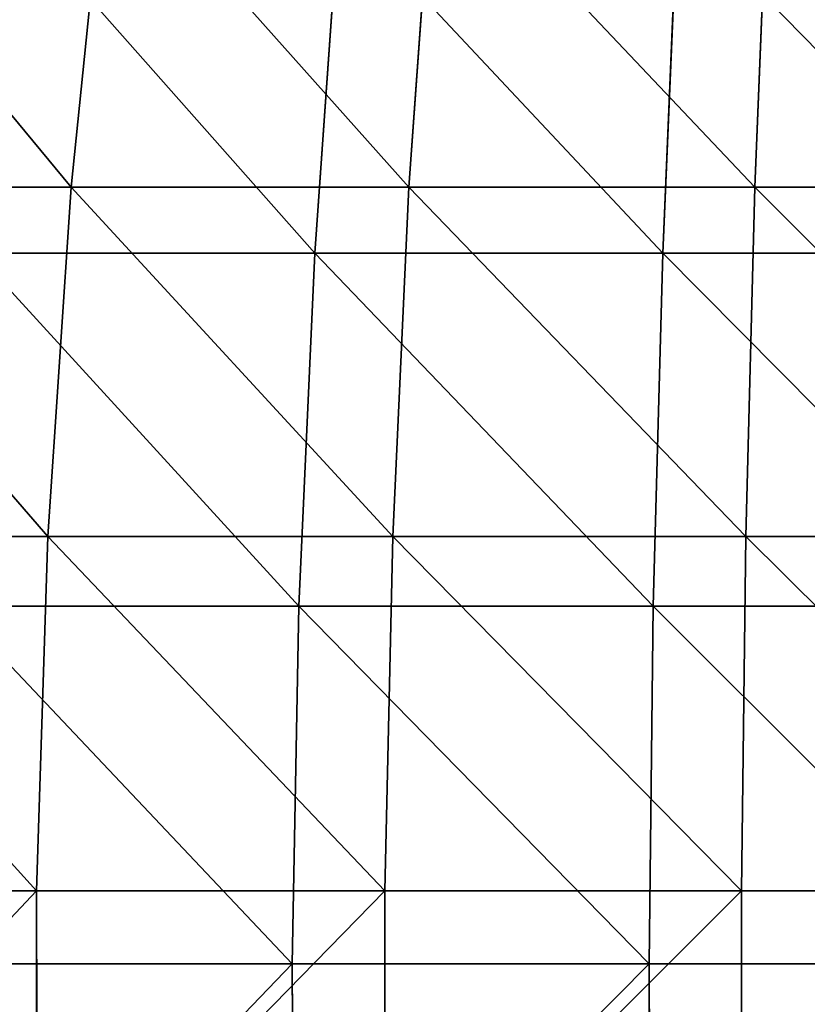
# Model space of a CAD drawing. Extents: x 0.03 to 6.33, y -5.07 to 0.
# Tile 208 of 256: x 2.54 to 2.97, y -3.08 to -2.54. Entities that reach past the tile are written whole.
import ezdxf

# ---------------------------------------------------------------- set-up
doc = ezdxf.new("R2010")
doc.units = 0
doc.header["$MEASUREMENT"] = 0
doc.layers.get('0').update_dxf_attribs({"linetype": 'CONTINUOUS'})

# ---------------------------------------------------------------- blocks, each defined once
blk = doc.blocks.new('KINKIET_CERAMICZNY_222_STL')
at = {"color": 0}
for p, q in [((2.58585, -2.44203, 1.71122), (2.56692, -2.62832, 1.76565)), ((2.58585, -2.44203, 1.71122), (2.56692, -2.62832, 1.76565)), ((2.58585, -2.44203, -1.71122), (2.56692, -2.62832, -1.76565)), ((2.58585, -2.44203, -1.71122), (2.56692, -2.62832, -1.76565)), ((2.76496, -2.44203, 1.76335), (2.75172, -2.62832, 1.81944)), ((2.76496, -2.44203, 1.76335), (2.75172, -2.62832, 1.81944)), ((2.76496, -2.44203, -1.76335), (2.75172, -2.62832, -1.81944)), ((2.76496, -2.44203, -1.76335), (2.75172, -2.62832, -1.81944)), ((2.94847, -2.44203, 1.7968), (2.94107, -2.62832, 1.85395)), ((2.94847, -2.44203, 1.7968), (2.94107, -2.62832, 1.85395)), ((2.94847, -2.44203, -1.7968), (2.94107, -2.62832, -1.85395)), ((2.94847, -2.44203, -1.7968), (2.94107, -2.62832, -1.85395)), ((2.70019, -2.66431, 1.85739), (2.71358, -2.47534, 1.80568)), ((2.70019, -2.66431, 1.85739), (2.71358, -2.47534, 1.80568)), ((2.70019, -2.66431, -1.85739), (2.71358, -2.47534, -1.80568)), ((2.70019, -2.66431, -1.85739), (2.71358, -2.47534, -1.80568)), ((2.89057, -2.66431, 1.89651), (2.89866, -2.47534, 1.84372)), ((2.89057, -2.66431, 1.89651), (2.89866, -2.47534, 1.84372)), ((2.89057, -2.66431, -1.89651), (2.89866, -2.47534, -1.84372)), ((2.89057, -2.66431, -1.89651), (2.89866, -2.47534, -1.84372)), ((2.38863, -2.62832, 1.69314), (2.56692, -2.62832, 1.76565)), ((2.56692, -2.62832, -1.76565), (2.38863, -2.62832, -1.69314)), ((2.38863, -2.62832, 1.69314), (2.56692, -2.62832, 1.76565)), ((2.56692, -2.62832, -1.76565), (2.38863, -2.62832, -1.69314)), ((2.56692, -2.62832, 1.76565), (2.55426, -2.81948, 1.80204)), ((2.56692, -2.62832, 1.76565), (2.55426, -2.81948, 1.80204)), ((2.56692, -2.62832, -1.76565), (2.55426, -2.81948, -1.80204)), ((2.56692, -2.62832, -1.76565), (2.55426, -2.81948, -1.80204)), ((2.56692, -2.62832, 1.76565), (2.75172, -2.62832, 1.81944)), ((2.75172, -2.62832, -1.81944), (2.56692, -2.62832, -1.76565)), ((2.56692, -2.62832, 1.76565), (2.75172, -2.62832, 1.81944)), ((2.75172, -2.62832, -1.81944), (2.56692, -2.62832, -1.76565)), ((2.75172, -2.62832, 1.81944), (2.74287, -2.81948, 1.85694)), ((2.75172, -2.62832, 1.81944), (2.74287, -2.81948, 1.85694)), ((2.75172, -2.62832, -1.81944), (2.74287, -2.81948, -1.85694)), ((2.75172, -2.62832, -1.81944), (2.74287, -2.81948, -1.85694)), ((2.75172, -2.62832, 1.81944), (2.94107, -2.62832, 1.85395)), ((2.94107, -2.62832, -1.85395), (2.75172, -2.62832, -1.81944)), ((2.75172, -2.62832, 1.81944), (2.94107, -2.62832, 1.85395)), ((2.94107, -2.62832, -1.85395), (2.75172, -2.62832, -1.81944)), ((2.94107, -2.62832, 1.85395), (2.93612, -2.81948, 1.89216)), ((2.94107, -2.62832, 1.85395), (2.93612, -2.81948, 1.89216)), ((2.94107, -2.62832, -1.85395), (2.93612, -2.81948, -1.89216)), ((2.94107, -2.62832, -1.85395), (2.93612, -2.81948, -1.89216)), ((2.94107, -2.62832, 1.85395), (3.13297, -2.62832, 1.8688)), ((3.13297, -2.62832, -1.8688), (2.94107, -2.62832, -1.85395)), ((2.94107, -2.62832, 1.85395), (3.13297, -2.62832, 1.8688)), ((3.13297, -2.62832, -1.8688), (2.94107, -2.62832, -1.85395)), ((2.51475, -2.66431, 1.79921), (2.70019, -2.66431, 1.85739)), ((2.70019, -2.66431, -1.85739), (2.51475, -2.66431, -1.79921)), ((2.51475, -2.66431, 1.79921), (2.70019, -2.66431, 1.85739)), ((2.70019, -2.66431, -1.85739), (2.51475, -2.66431, -1.79921)), ((2.69159, -2.85766, 1.89061), (2.70019, -2.66431, 1.85739)), ((2.69159, -2.85766, 1.89061), (2.70019, -2.66431, 1.85739)), ((2.69159, -2.85766, -1.89061), (2.70019, -2.66431, -1.85739)), ((2.69159, -2.85766, -1.89061), (2.70019, -2.66431, -1.85739)), ((2.70019, -2.66431, 1.85739), (2.89057, -2.66431, 1.89651)), ((2.89057, -2.66431, -1.89651), (2.70019, -2.66431, -1.85739)), ((2.70019, -2.66431, 1.85739), (2.89057, -2.66431, 1.89651)), ((2.89057, -2.66431, -1.89651), (2.70019, -2.66431, -1.85739)), ((2.88537, -2.85766, 1.93044), (2.89057, -2.66431, 1.89651)), ((2.88537, -2.85766, 1.93044), (2.89057, -2.66431, 1.89651)), ((2.88537, -2.85766, -1.93044), (2.89057, -2.66431, -1.89651)), ((2.88537, -2.85766, -1.93044), (2.89057, -2.66431, -1.89651)), ((2.89057, -2.66431, 1.89651), (3.08392, -2.66431, 1.91618)), ((3.08392, -2.66431, -1.91618), (2.89057, -2.66431, -1.89651)), ((2.89057, -2.66431, 1.89651), (3.08392, -2.66431, 1.91618)), ((3.08392, -2.66431, -1.91618), (2.89057, -2.66431, -1.89651)), ((2.37229, -2.81948, 1.72804), (2.55426, -2.81948, 1.80204)), ((2.55426, -2.81948, -1.80204), (2.37229, -2.81948, -1.72804)), ((2.37229, -2.81948, 1.72804), (2.55426, -2.81948, 1.80204)), ((2.55426, -2.81948, -1.80204), (2.37229, -2.81948, -1.72804)), ((2.55426, -2.81948, 1.80204), (2.54801, -3.01355, 1.82002)), ((2.55426, -2.81948, 1.80204), (2.54801, -3.01355, 1.82002)), ((2.55426, -2.81948, -1.80204), (2.54801, -3.01355, -1.82002)), ((2.55426, -2.81948, -1.80204), (2.54801, -3.01355, -1.82002)), ((2.55426, -2.81948, 1.80204), (2.74287, -2.81948, 1.85694)), ((2.74287, -2.81948, -1.85694), (2.55426, -2.81948, -1.80204)), ((2.55426, -2.81948, 1.80204), (2.74287, -2.81948, 1.85694)), ((2.74287, -2.81948, -1.85694), (2.55426, -2.81948, -1.80204)), ((2.74287, -2.81948, 1.85694), (2.7385, -3.01355, 1.87547)), ((2.74287, -2.81948, 1.85694), (2.7385, -3.01355, 1.87547)), ((2.74287, -2.81948, -1.85694), (2.7385, -3.01355, -1.87547)), ((2.74287, -2.81948, -1.85694), (2.7385, -3.01355, -1.87547)), ((2.74287, -2.81948, 1.85694), (2.93612, -2.81948, 1.89216)), ((2.93612, -2.81948, -1.89216), (2.74287, -2.81948, -1.85694)), ((2.74287, -2.81948, 1.85694), (2.93612, -2.81948, 1.89216)), ((2.93612, -2.81948, -1.89216), (2.74287, -2.81948, -1.85694)), ((2.93612, -2.81948, 1.89216), (2.93368, -3.01355, 1.91103)), ((2.93612, -2.81948, 1.89216), (2.93368, -3.01355, 1.91103)), ((2.93612, -2.81948, -1.89216), (2.93368, -3.01355, -1.91103)), ((2.93612, -2.81948, -1.89216), (2.93368, -3.01355, -1.91103)), ((2.93612, -2.81948, 1.89216), (3.13198, -2.81948, 1.90732)), ((3.13198, -2.81948, -1.90732), (2.93612, -2.81948, -1.89216)), ((2.93612, -2.81948, 1.89216), (3.13198, -2.81948, 1.90732)), ((3.13198, -2.81948, -1.90732), (2.93612, -2.81948, -1.89216)), ((2.50283, -2.85766, 1.83139), (2.69159, -2.85766, 1.89061)), ((2.69159, -2.85766, -1.89061), (2.50283, -2.85766, -1.83139)), ((2.50283, -2.85766, 1.83139), (2.69159, -2.85766, 1.89061)), ((2.69159, -2.85766, -1.89061), (2.50283, -2.85766, -1.83139)), ((2.68786, -3.05347, 1.90502), (2.69159, -2.85766, 1.89061)), ((2.68786, -3.05347, 1.90502), (2.69159, -2.85766, 1.89061)), ((2.68786, -3.05347, -1.90502), (2.69159, -2.85766, -1.89061)), ((2.68786, -3.05347, -1.90502), (2.69159, -2.85766, -1.89061)), ((2.69159, -2.85766, 1.89061), (2.88537, -2.85766, 1.93044)), ((2.88537, -2.85766, -1.93044), (2.69159, -2.85766, -1.89061)), ((2.69159, -2.85766, 1.89061), (2.88537, -2.85766, 1.93044)), ((2.88537, -2.85766, -1.93044), (2.69159, -2.85766, -1.89061)), ((2.88312, -3.05347, 1.94515), (2.88537, -2.85766, 1.93044)), ((2.88312, -3.05347, 1.94515), (2.88537, -2.85766, 1.93044)), ((2.88312, -3.05347, -1.94515), (2.88537, -2.85766, -1.93044)), ((2.88312, -3.05347, -1.94515), (2.88537, -2.85766, -1.93044)), ((2.88537, -2.85766, 1.93044), (3.08219, -2.85766, 1.95045)), ((3.08219, -2.85766, -1.95045), (2.88537, -2.85766, -1.93044)), ((2.88537, -2.85766, 1.93044), (3.08219, -2.85766, 1.95045)), ((3.08219, -2.85766, -1.95045), (2.88537, -2.85766, -1.93044)), ((2.36423, -3.01355, 1.74527), (2.54801, -3.01355, 1.82002)), ((2.54801, -3.01355, -1.82002), (2.36423, -3.01355, -1.74527)), ((2.36423, -3.01355, 1.74527), (2.54801, -3.01355, 1.82002)), ((2.54801, -3.01355, -1.82002), (2.36423, -3.01355, -1.74527)), ((2.54801, -3.01355, 1.82002), (2.54822, -3.20855, 1.8194)), ((2.54801, -3.01355, 1.82002), (2.54822, -3.20855, 1.8194)), ((2.54801, -3.01355, 1.82002), (2.7385, -3.01355, 1.87547)), ((2.7385, -3.01355, -1.87547), (2.54801, -3.01355, -1.82002)), ((2.54801, -3.01355, -1.82002), (2.54822, -3.20855, -1.8194)), ((2.54801, -3.01355, -1.82002), (2.54822, -3.20855, -1.8194)), ((2.54801, -3.01355, 1.82002), (2.7385, -3.01355, 1.87547)), ((2.7385, -3.01355, -1.87547), (2.54801, -3.01355, -1.82002)), ((2.7385, -3.01355, 1.87547), (2.73865, -3.20855, 1.87483)), ((2.7385, -3.01355, 1.87547), (2.73865, -3.20855, 1.87483)), ((2.7385, -3.01355, 1.87547), (2.93368, -3.01355, 1.91103)), ((2.93368, -3.01355, -1.91103), (2.7385, -3.01355, -1.87547)), ((2.7385, -3.01355, -1.87547), (2.73865, -3.20855, -1.87483)), ((2.7385, -3.01355, -1.87547), (2.73865, -3.20855, -1.87483)), ((2.7385, -3.01355, 1.87547), (2.93368, -3.01355, 1.91103)), ((2.93368, -3.01355, -1.91103), (2.7385, -3.01355, -1.87547)), ((2.93368, -3.01355, 1.91103), (2.93376, -3.20855, 1.91039)), ((2.93368, -3.01355, 1.91103), (2.93376, -3.20855, 1.91039)), ((2.93368, -3.01355, 1.91103), (3.13149, -3.01355, 1.92635)), ((3.13149, -3.01355, -1.92635), (2.93368, -3.01355, -1.91103)), ((2.93368, -3.01355, -1.91103), (2.93376, -3.20855, -1.91039)), ((2.93368, -3.01355, -1.91103), (2.93376, -3.20855, -1.91039)), ((2.93368, -3.01355, 1.91103), (3.13149, -3.01355, 1.92635)), ((3.13149, -3.01355, -1.92635), (2.93368, -3.01355, -1.91103)), ((2.49766, -3.05347, 1.84535), (2.68786, -3.05347, 1.90502)), ((2.68786, -3.05347, -1.90502), (2.49766, -3.05347, -1.84535)), ((2.49766, -3.05347, 1.84535), (2.68786, -3.05347, 1.90502)), ((2.68786, -3.05347, -1.90502), (2.49766, -3.05347, -1.84535)), ((2.68786, -3.05347, 1.90502), (2.88312, -3.05347, 1.94515)), ((2.88312, -3.05347, -1.94515), (2.68786, -3.05347, -1.90502)), ((2.68904, -3.24978, 1.90047), (2.68786, -3.05347, 1.90502)), ((2.68786, -3.05347, 1.90502), (2.88312, -3.05347, 1.94515)), ((2.68904, -3.24978, 1.90047), (2.68786, -3.05347, 1.90502)), ((2.68904, -3.24978, -1.90047), (2.68786, -3.05347, -1.90502)), ((2.88312, -3.05347, -1.94515), (2.68786, -3.05347, -1.90502)), ((2.68904, -3.24978, -1.90047), (2.68786, -3.05347, -1.90502)), ((2.88312, -3.05347, 1.94515), (3.08143, -3.05347, 1.96531)), ((3.08143, -3.05347, -1.96531), (2.88312, -3.05347, -1.94515)), ((2.88383, -3.24978, 1.9405), (2.88312, -3.05347, 1.94515)), ((2.88312, -3.05347, 1.94515), (3.08143, -3.05347, 1.96531)), ((2.88383, -3.24978, 1.9405), (2.88312, -3.05347, 1.94515)), ((2.88383, -3.24978, -1.9405), (2.88312, -3.05347, -1.94515)), ((3.08143, -3.05347, -1.96531), (2.88312, -3.05347, -1.94515)), ((2.88383, -3.24978, -1.9405), (2.88312, -3.05347, -1.94515))]:
    blk.add_line(p, q, dxfattribs=at)
mesh = blk.add_polyface(dxfattribs=at)
corners = [(2.41306, -2.44203, 1.64094), (2.56692, -2.62832, 1.76565), (2.38863, -2.62832, 1.69314), (2.58585, -2.44203, 1.71122)]
mesh.append_faces([[corners[k] for k in face] for face in [(0, 1, 2), (1, 0, 3)]], dxfattribs={"vtx0": -1, "color": 0})
mesh = blk.add_polyface(dxfattribs=at)
corners = [(2.56692, -2.62832, -1.76565), (2.41306, -2.44203, -1.64094), (2.38863, -2.62832, -1.69314), (2.58585, -2.44203, -1.71122)]
mesh.append_faces([[corners[k] for k in face] for face in [(0, 1, 2), (1, 0, 3)]], dxfattribs={"vtx0": -1, "color": 0})
mesh = blk.add_polyface(dxfattribs=at)
corners = [(2.58585, -2.44203, 1.71122), (2.75172, -2.62832, 1.81944), (2.56692, -2.62832, 1.76565), (2.76496, -2.44203, 1.76335)]
mesh.append_faces([[corners[k] for k in face] for face in [(0, 1, 2), (1, 0, 3)]], dxfattribs={"vtx0": -1, "color": 0})
mesh = blk.add_polyface(dxfattribs=at)
corners = [(2.75172, -2.62832, -1.81944), (2.58585, -2.44203, -1.71122), (2.56692, -2.62832, -1.76565), (2.76496, -2.44203, -1.76335)]
mesh.append_faces([[corners[k] for k in face] for face in [(0, 1, 2), (1, 0, 3)]], dxfattribs={"vtx0": -1, "color": 0})
mesh = blk.add_polyface(dxfattribs=at)
corners = [(2.76496, -2.44203, 1.76335), (2.94107, -2.62832, 1.85395), (2.75172, -2.62832, 1.81944), (2.94847, -2.44203, 1.7968)]
mesh.append_faces([[corners[k] for k in face] for face in [(0, 1, 2), (1, 0, 3)]], dxfattribs={"vtx0": -1, "color": 0})
mesh = blk.add_polyface(dxfattribs=at)
corners = [(2.94107, -2.62832, -1.85395), (2.76496, -2.44203, -1.76335), (2.75172, -2.62832, -1.81944), (2.94847, -2.44203, -1.7968)]
mesh.append_faces([[corners[k] for k in face] for face in [(0, 1, 2), (1, 0, 3)]], dxfattribs={"vtx0": -1, "color": 0})
mesh = blk.add_polyface(dxfattribs=at)
corners = [(2.94847, -2.44203, 1.7968), (3.13297, -2.62832, 1.8688), (2.94107, -2.62832, 1.85395), (3.13445, -2.44203, 1.81119)]
mesh.append_faces([[corners[k] for k in face] for face in [(0, 1, 2), (1, 0, 3)]], dxfattribs={"vtx0": -1, "color": 0})
mesh = blk.add_polyface(dxfattribs=at)
corners = [(3.13297, -2.62832, -1.8688), (2.94847, -2.44203, -1.7968), (2.94107, -2.62832, -1.85395), (3.13445, -2.44203, -1.81119)]
mesh.append_faces([[corners[k] for k in face] for face in [(0, 1, 2), (1, 0, 3)]], dxfattribs={"vtx0": -1, "color": 0})
mesh = blk.add_polyface(dxfattribs=at)
corners = [(2.70019, -2.66431, 1.85739), (2.5333, -2.47534, 1.74912), (2.51475, -2.66431, 1.79921), (2.71358, -2.47534, 1.80568)]
mesh.append_faces([[corners[k] for k in face] for face in [(0, 1, 2), (1, 0, 3)]], dxfattribs={"vtx0": -1, "color": 0})
mesh = blk.add_polyface(dxfattribs=at)
corners = [(2.5333, -2.47534, -1.74912), (2.70019, -2.66431, -1.85739), (2.51475, -2.66431, -1.79921), (2.71358, -2.47534, -1.80568)]
mesh.append_faces([[corners[k] for k in face] for face in [(0, 1, 2), (1, 0, 3)]], dxfattribs={"vtx0": -1, "color": 0})
mesh = blk.add_polyface(dxfattribs=at)
corners = [(2.89057, -2.66431, 1.89651), (2.71358, -2.47534, 1.80568), (2.70019, -2.66431, 1.85739), (2.89866, -2.47534, 1.84372)]
mesh.append_faces([[corners[k] for k in face] for face in [(0, 1, 2), (1, 0, 3)]], dxfattribs={"vtx0": -1, "color": 0})
mesh = blk.add_polyface(dxfattribs=at)
corners = [(2.71358, -2.47534, -1.80568), (2.89057, -2.66431, -1.89651), (2.70019, -2.66431, -1.85739), (2.89866, -2.47534, -1.84372)]
mesh.append_faces([[corners[k] for k in face] for face in [(0, 1, 2), (1, 0, 3)]], dxfattribs={"vtx0": -1, "color": 0})
mesh = blk.add_polyface(dxfattribs=at)
corners = [(3.08392, -2.66431, 1.91618), (2.89866, -2.47534, 1.84372), (2.89057, -2.66431, 1.89651), (3.08663, -2.47534, 1.86283)]
mesh.append_faces([[corners[k] for k in face] for face in [(0, 1, 2), (1, 0, 3)]], dxfattribs={"vtx0": -1, "color": 0})
mesh = blk.add_polyface(dxfattribs=at)
corners = [(2.89866, -2.47534, -1.84372), (3.08392, -2.66431, -1.91618), (2.89057, -2.66431, -1.89651), (3.08663, -2.47534, -1.86283)]
mesh.append_faces([[corners[k] for k in face] for face in [(0, 1, 2), (1, 0, 3)]], dxfattribs={"vtx0": -1, "color": 0})
mesh = blk.add_polyface(dxfattribs=at)
corners = [(2.38863, -2.62832, 1.69314), (2.55426, -2.81948, 1.80204), (2.37229, -2.81948, 1.72804), (2.56692, -2.62832, 1.76565)]
mesh.append_faces([[corners[k] for k in face] for face in [(0, 1, 2), (1, 0, 3)]], dxfattribs={"vtx0": -1, "color": 0})
mesh = blk.add_polyface(dxfattribs=at)
corners = [(2.55426, -2.81948, -1.80204), (2.38863, -2.62832, -1.69314), (2.37229, -2.81948, -1.72804), (2.56692, -2.62832, -1.76565)]
mesh.append_faces([[corners[k] for k in face] for face in [(0, 1, 2), (1, 0, 3)]], dxfattribs={"vtx0": -1, "color": 0})
mesh = blk.add_polyface(dxfattribs=at)
corners = [(2.56692, -2.62832, 1.76565), (2.74287, -2.81948, 1.85694), (2.55426, -2.81948, 1.80204), (2.75172, -2.62832, 1.81944)]
mesh.append_faces([[corners[k] for k in face] for face in [(0, 1, 2), (1, 0, 3)]], dxfattribs={"vtx0": -1, "color": 0})
mesh = blk.add_polyface(dxfattribs=at)
corners = [(2.74287, -2.81948, -1.85694), (2.56692, -2.62832, -1.76565), (2.55426, -2.81948, -1.80204), (2.75172, -2.62832, -1.81944)]
mesh.append_faces([[corners[k] for k in face] for face in [(0, 1, 2), (1, 0, 3)]], dxfattribs={"vtx0": -1, "color": 0})
mesh = blk.add_polyface(dxfattribs=at)
corners = [(2.75172, -2.62832, 1.81944), (2.93612, -2.81948, 1.89216), (2.74287, -2.81948, 1.85694), (2.94107, -2.62832, 1.85395)]
mesh.append_faces([[corners[k] for k in face] for face in [(0, 1, 2), (1, 0, 3)]], dxfattribs={"vtx0": -1, "color": 0})
mesh = blk.add_polyface(dxfattribs=at)
corners = [(2.93612, -2.81948, -1.89216), (2.75172, -2.62832, -1.81944), (2.74287, -2.81948, -1.85694), (2.94107, -2.62832, -1.85395)]
mesh.append_faces([[corners[k] for k in face] for face in [(0, 1, 2), (1, 0, 3)]], dxfattribs={"vtx0": -1, "color": 0})
mesh = blk.add_polyface(dxfattribs=at)
corners = [(2.94107, -2.62832, 1.85395), (3.13198, -2.81948, 1.90732), (2.93612, -2.81948, 1.89216), (3.13297, -2.62832, 1.8688)]
mesh.append_faces([[corners[k] for k in face] for face in [(0, 1, 2), (1, 0, 3)]], dxfattribs={"vtx0": -1, "color": 0})
mesh = blk.add_polyface(dxfattribs=at)
corners = [(3.13198, -2.81948, -1.90732), (2.94107, -2.62832, -1.85395), (2.93612, -2.81948, -1.89216), (3.13297, -2.62832, -1.8688)]
mesh.append_faces([[corners[k] for k in face] for face in [(0, 1, 2), (1, 0, 3)]], dxfattribs={"vtx0": -1, "color": 0})
mesh = blk.add_polyface(dxfattribs=at)
corners = [(2.69159, -2.85766, 1.89061), (2.51475, -2.66431, 1.79921), (2.50283, -2.85766, 1.83139), (2.70019, -2.66431, 1.85739)]
mesh.append_faces([[corners[k] for k in face] for face in [(0, 1, 2), (1, 0, 3)]], dxfattribs={"vtx0": -1, "color": 0})
mesh = blk.add_polyface(dxfattribs=at)
corners = [(2.51475, -2.66431, -1.79921), (2.69159, -2.85766, -1.89061), (2.50283, -2.85766, -1.83139), (2.70019, -2.66431, -1.85739)]
mesh.append_faces([[corners[k] for k in face] for face in [(0, 1, 2), (1, 0, 3)]], dxfattribs={"vtx0": -1, "color": 0})
mesh = blk.add_polyface(dxfattribs=at)
corners = [(2.88537, -2.85766, 1.93044), (2.70019, -2.66431, 1.85739), (2.69159, -2.85766, 1.89061), (2.89057, -2.66431, 1.89651)]
mesh.append_faces([[corners[k] for k in face] for face in [(0, 1, 2), (1, 0, 3)]], dxfattribs={"vtx0": -1, "color": 0})
mesh = blk.add_polyface(dxfattribs=at)
corners = [(2.70019, -2.66431, -1.85739), (2.88537, -2.85766, -1.93044), (2.69159, -2.85766, -1.89061), (2.89057, -2.66431, -1.89651)]
mesh.append_faces([[corners[k] for k in face] for face in [(0, 1, 2), (1, 0, 3)]], dxfattribs={"vtx0": -1, "color": 0})
mesh = blk.add_polyface(dxfattribs=at)
corners = [(3.08219, -2.85766, 1.95045), (2.89057, -2.66431, 1.89651), (2.88537, -2.85766, 1.93044), (3.08392, -2.66431, 1.91618)]
mesh.append_faces([[corners[k] for k in face] for face in [(0, 1, 2), (1, 0, 3)]], dxfattribs={"vtx0": -1, "color": 0})
mesh = blk.add_polyface(dxfattribs=at)
corners = [(2.89057, -2.66431, -1.89651), (3.08219, -2.85766, -1.95045), (2.88537, -2.85766, -1.93044), (3.08392, -2.66431, -1.91618)]
mesh.append_faces([[corners[k] for k in face] for face in [(0, 1, 2), (1, 0, 3)]], dxfattribs={"vtx0": -1, "color": 0})
mesh = blk.add_polyface(dxfattribs=at)
corners = [(2.37229, -2.81948, 1.72804), (2.54801, -3.01355, 1.82002), (2.36423, -3.01355, 1.74527), (2.55426, -2.81948, 1.80204)]
mesh.append_faces([[corners[k] for k in face] for face in [(0, 1, 2), (1, 0, 3)]], dxfattribs={"vtx0": -1, "color": 0})
mesh = blk.add_polyface(dxfattribs=at)
corners = [(2.54801, -3.01355, -1.82002), (2.37229, -2.81948, -1.72804), (2.36423, -3.01355, -1.74527), (2.55426, -2.81948, -1.80204)]
mesh.append_faces([[corners[k] for k in face] for face in [(0, 1, 2), (1, 0, 3)]], dxfattribs={"vtx0": -1, "color": 0})
mesh = blk.add_polyface(dxfattribs=at)
corners = [(2.55426, -2.81948, 1.80204), (2.7385, -3.01355, 1.87547), (2.54801, -3.01355, 1.82002), (2.74287, -2.81948, 1.85694)]
mesh.append_faces([[corners[k] for k in face] for face in [(0, 1, 2), (1, 0, 3)]], dxfattribs={"vtx0": -1, "color": 0})
mesh = blk.add_polyface(dxfattribs=at)
corners = [(2.7385, -3.01355, -1.87547), (2.55426, -2.81948, -1.80204), (2.54801, -3.01355, -1.82002), (2.74287, -2.81948, -1.85694)]
mesh.append_faces([[corners[k] for k in face] for face in [(0, 1, 2), (1, 0, 3)]], dxfattribs={"vtx0": -1, "color": 0})
mesh = blk.add_polyface(dxfattribs=at)
corners = [(2.74287, -2.81948, 1.85694), (2.93368, -3.01355, 1.91103), (2.7385, -3.01355, 1.87547), (2.93612, -2.81948, 1.89216)]
mesh.append_faces([[corners[k] for k in face] for face in [(0, 1, 2), (1, 0, 3)]], dxfattribs={"vtx0": -1, "color": 0})
mesh = blk.add_polyface(dxfattribs=at)
corners = [(2.93368, -3.01355, -1.91103), (2.74287, -2.81948, -1.85694), (2.7385, -3.01355, -1.87547), (2.93612, -2.81948, -1.89216)]
mesh.append_faces([[corners[k] for k in face] for face in [(0, 1, 2), (1, 0, 3)]], dxfattribs={"vtx0": -1, "color": 0})
mesh = blk.add_polyface(dxfattribs=at)
corners = [(2.93612, -2.81948, 1.89216), (3.13149, -3.01355, 1.92635), (2.93368, -3.01355, 1.91103), (3.13198, -2.81948, 1.90732)]
mesh.append_faces([[corners[k] for k in face] for face in [(0, 1, 2), (1, 0, 3)]], dxfattribs={"vtx0": -1, "color": 0})
mesh = blk.add_polyface(dxfattribs=at)
corners = [(3.13149, -3.01355, -1.92635), (2.93612, -2.81948, -1.89216), (2.93368, -3.01355, -1.91103), (3.13198, -2.81948, -1.90732)]
mesh.append_faces([[corners[k] for k in face] for face in [(0, 1, 2), (1, 0, 3)]], dxfattribs={"vtx0": -1, "color": 0})
mesh = blk.add_polyface(dxfattribs=at)
corners = [(2.68786, -3.05347, 1.90502), (2.50283, -2.85766, 1.83139), (2.49766, -3.05347, 1.84535), (2.69159, -2.85766, 1.89061)]
mesh.append_faces([[corners[k] for k in face] for face in [(0, 1, 2), (1, 0, 3)]], dxfattribs={"vtx0": -1, "color": 0})
mesh = blk.add_polyface(dxfattribs=at)
corners = [(2.50283, -2.85766, -1.83139), (2.68786, -3.05347, -1.90502), (2.49766, -3.05347, -1.84535), (2.69159, -2.85766, -1.89061)]
mesh.append_faces([[corners[k] for k in face] for face in [(0, 1, 2), (1, 0, 3)]], dxfattribs={"vtx0": -1, "color": 0})
mesh = blk.add_polyface(dxfattribs=at)
corners = [(2.88312, -3.05347, 1.94515), (2.69159, -2.85766, 1.89061), (2.68786, -3.05347, 1.90502), (2.88537, -2.85766, 1.93044)]
mesh.append_faces([[corners[k] for k in face] for face in [(0, 1, 2), (1, 0, 3)]], dxfattribs={"vtx0": -1, "color": 0})
mesh = blk.add_polyface(dxfattribs=at)
corners = [(2.69159, -2.85766, -1.89061), (2.88312, -3.05347, -1.94515), (2.68786, -3.05347, -1.90502), (2.88537, -2.85766, -1.93044)]
mesh.append_faces([[corners[k] for k in face] for face in [(0, 1, 2), (1, 0, 3)]], dxfattribs={"vtx0": -1, "color": 0})
mesh = blk.add_polyface(dxfattribs=at)
corners = [(3.08143, -3.05347, 1.96531), (2.88537, -2.85766, 1.93044), (2.88312, -3.05347, 1.94515), (3.08219, -2.85766, 1.95045)]
mesh.append_faces([[corners[k] for k in face] for face in [(0, 1, 2), (1, 0, 3)]], dxfattribs={"vtx0": -1, "color": 0})
mesh = blk.add_polyface(dxfattribs=at)
corners = [(2.88537, -2.85766, -1.93044), (3.08143, -3.05347, -1.96531), (2.88312, -3.05347, -1.94515), (3.08219, -2.85766, -1.95045)]
mesh.append_faces([[corners[k] for k in face] for face in [(0, 1, 2), (1, 0, 3)]], dxfattribs={"vtx0": -1, "color": 0})
mesh = blk.add_polyface(dxfattribs=at)
corners = [(2.54801, -3.01355, 1.82002), (2.3645, -3.20855, 1.74468), (2.36423, -3.01355, 1.74527), (2.54822, -3.20855, 1.8194)]
mesh.append_faces([[corners[k] for k in face] for face in [(0, 1, 2), (1, 0, 3)]], dxfattribs={"vtx0": -1, "color": 0})
mesh = blk.add_polyface(dxfattribs=at)
corners = [(2.3645, -3.20855, -1.74468), (2.54801, -3.01355, -1.82002), (2.36423, -3.01355, -1.74527), (2.54822, -3.20855, -1.8194)]
mesh.append_faces([[corners[k] for k in face] for face in [(0, 1, 2), (1, 0, 3)]], dxfattribs={"vtx0": -1, "color": 0})
mesh = blk.add_polyface(dxfattribs=at)
corners = [(2.7385, -3.01355, 1.87547), (2.54822, -3.20855, 1.8194), (2.54801, -3.01355, 1.82002), (2.73865, -3.20855, 1.87483)]
mesh.append_faces([[corners[k] for k in face] for face in [(0, 1, 2), (1, 0, 3)]], dxfattribs={"vtx0": -1, "color": 0})
mesh = blk.add_polyface(dxfattribs=at)
corners = [(2.54822, -3.20855, -1.8194), (2.7385, -3.01355, -1.87547), (2.54801, -3.01355, -1.82002), (2.73865, -3.20855, -1.87483)]
mesh.append_faces([[corners[k] for k in face] for face in [(0, 1, 2), (1, 0, 3)]], dxfattribs={"vtx0": -1, "color": 0})
mesh = blk.add_polyface(dxfattribs=at)
corners = [(2.93368, -3.01355, 1.91103), (2.73865, -3.20855, 1.87483), (2.7385, -3.01355, 1.87547), (2.93376, -3.20855, 1.91039)]
mesh.append_faces([[corners[k] for k in face] for face in [(0, 1, 2), (1, 0, 3)]], dxfattribs={"vtx0": -1, "color": 0})
mesh = blk.add_polyface(dxfattribs=at)
corners = [(2.73865, -3.20855, -1.87483), (2.93368, -3.01355, -1.91103), (2.7385, -3.01355, -1.87547), (2.93376, -3.20855, -1.91039)]
mesh.append_faces([[corners[k] for k in face] for face in [(0, 1, 2), (1, 0, 3)]], dxfattribs={"vtx0": -1, "color": 0})
mesh = blk.add_polyface(dxfattribs=at)
corners = [(3.13149, -3.01355, 1.92635), (2.93376, -3.20855, 1.91039), (2.93368, -3.01355, 1.91103), (3.1315, -3.20855, 1.92569)]
mesh.append_faces([[corners[k] for k in face] for face in [(0, 1, 2), (1, 0, 3)]], dxfattribs={"vtx0": -1, "color": 0})
mesh = blk.add_polyface(dxfattribs=at)
corners = [(2.93376, -3.20855, -1.91039), (3.13149, -3.01355, -1.92635), (2.93368, -3.01355, -1.91103), (3.1315, -3.20855, -1.92569)]
mesh.append_faces([[corners[k] for k in face] for face in [(0, 1, 2), (1, 0, 3)]], dxfattribs={"vtx0": -1, "color": 0})
mesh = blk.add_polyface(dxfattribs=at)
corners = [(2.49929, -3.24978, 1.84094), (2.68786, -3.05347, 1.90502), (2.49766, -3.05347, 1.84535), (2.68904, -3.24978, 1.90047)]
mesh.append_faces([[corners[k] for k in face] for face in [(0, 1, 2), (1, 0, 3)]], dxfattribs={"vtx0": -1, "color": 0})
mesh = blk.add_polyface(dxfattribs=at)
corners = [(2.68786, -3.05347, -1.90502), (2.49929, -3.24978, -1.84094), (2.49766, -3.05347, -1.84535), (2.68904, -3.24978, -1.90047)]
mesh.append_faces([[corners[k] for k in face] for face in [(0, 1, 2), (1, 0, 3)]], dxfattribs={"vtx0": -1, "color": 0})
mesh = blk.add_polyface(dxfattribs=at)
corners = [(2.68904, -3.24978, 1.90047), (2.88312, -3.05347, 1.94515), (2.68786, -3.05347, 1.90502), (2.88383, -3.24978, 1.9405)]
mesh.append_faces([[corners[k] for k in face] for face in [(0, 1, 2), (1, 0, 3)]], dxfattribs={"vtx0": -1, "color": 0})
mesh = blk.add_polyface(dxfattribs=at)
corners = [(2.88312, -3.05347, -1.94515), (2.68904, -3.24978, -1.90047), (2.68786, -3.05347, -1.90502), (2.88383, -3.24978, -1.9405)]
mesh.append_faces([[corners[k] for k in face] for face in [(0, 1, 2), (1, 0, 3)]], dxfattribs={"vtx0": -1, "color": 0})
mesh = blk.add_polyface(dxfattribs=at)
corners = [(2.88383, -3.24978, 1.9405), (3.08143, -3.05347, 1.96531), (2.88312, -3.05347, 1.94515), (3.08167, -3.24978, 1.96062)]
mesh.append_faces([[corners[k] for k in face] for face in [(0, 1, 2), (1, 0, 3)]], dxfattribs={"vtx0": -1, "color": 0})
mesh = blk.add_polyface(dxfattribs=at)
corners = [(3.08143, -3.05347, -1.96531), (2.88383, -3.24978, -1.9405), (2.88312, -3.05347, -1.94515), (3.08167, -3.24978, -1.96062)]
mesh.append_faces([[corners[k] for k in face] for face in [(0, 1, 2), (1, 0, 3)]], dxfattribs={"vtx0": -1, "color": 0})

msp = doc.modelspace()

# ---------------------------------------------------------------- block references
at = {"color": 0}
msp.add_blockref('KINKIET_CERAMICZNY_222_STL', (0, 0), dxfattribs=at)

doc.saveas('drawing.dxf')
